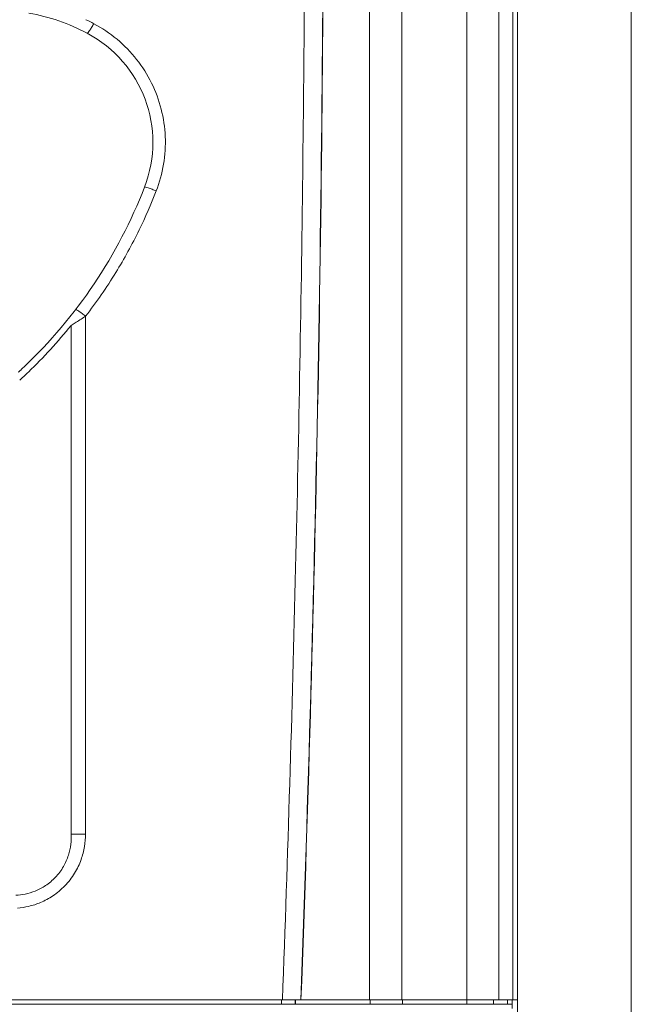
# Model space of a CAD drawing. Header units: millimetres. Extents: x -473 to 23648, y -382 to 1866.
# Tile 192 of 256: x 6334 to 6391, y 235 to 326. Entities that reach past the tile are written whole.
import ezdxf

# ---------------------------------------------------------------- set-up
doc = ezdxf.new("R2010")
doc.units = ezdxf.units.MM
doc.header["$LTSCALE"] = 80
doc.layers.get('0').update_dxf_attribs({"linetype": 'CONTINUOUS'})
doc.layers.add('09_ALL_ROUNDS', color=7, linetype='CONTINUOUS')
doc.layers.add('20_ALL_FEATURES', color=7, linetype='CONTINUOUS')

msp = doc.modelspace()

# ---------------------------------------------------------------- linework, layer by layer
at = {"color": 0, "linetype": 'Continuous', "lineweight": 0}
msp.add_line((6338.959, 297.867), (6338.849, 297.799), dxfattribs=at)
for centre, radius, start, end in [((6331.609, 308.477), 18.7, 62.14012, 79.80817), ((6331.636, 308.191), 20.006, 62.22635, 64.60998), ((6334.974, 314.842), 11.5, 338.81263, 62.14012), ((6302.806, 327.311), 46, 313.43914, 338.81317), ((6302.304, 327.282), 46.956, 313.92588, 321.10512), ((6317.813, 311.452), 24.166, 311.80281, 312.55348), ((6317.5, 311.793), 24.629, 312.55395, 313.44063), ((6302.299, 327.286), 46.962, 313.43277, 313.92625), ((6318.038, 310.658), 24.066, 311.74119, 313.43822), ((6340.051, 584.863), 334.424, 269.79432, 270.02537)]:
    msp.add_arc(centre, radius, start, end, dxfattribs=at)
for points, knots in [([(6340.958, 325.892), (6340.897, 325.773), (6340.778, 325.558), (6340.596, 325.262), (6340.477, 325.112), (6340.377, 324.994), (6340.348, 325.009)], [0, 0, 0, 0, 0.402473, 0.750356, 0.988149, 1.084972, 1.084972, 1.084972, 1.084972]), ([(6340.958, 325.892), (6341.73, 325.485), (6343.193, 324.507), (6345.028, 322.623), (6346.428, 320.406), (6347.335, 317.96), (6347.717, 315.386), (6347.561, 312.794), (6347.103, 311.122), (6346.792, 310.322)], [0, 0, 0, 0, 2.616979, 5.235395, 7.835341, 10.424578, 13.005116, 15.585838, 18.161875, 18.161875, 18.161875, 18.161875]), ([(6346.792, 310.322), (6346.313, 309.09), (6345.175, 306.494), (6343.012, 302.568), (6341.216, 299.966), (6340.21, 298.662)], [0, 0, 0, 0, 3.966739, 8.489511, 13.430168, 13.430168, 13.430168, 13.430168]), ([(6346.792, 310.322), (6346.66, 310.375), (6346.415, 310.464), (6346.061, 310.607), (6345.872, 310.63), (6345.708, 310.715), (6345.697, 310.686)], [0, 0, 0, 0, 0.426921, 0.803878, 1.062321, 1.156867, 1.156867, 1.156867, 1.156867]), ([(6340.21, 298.662), (6340.101, 298.748), (6339.897, 298.899), (6339.602, 299.117), (6339.431, 299.199), (6339.293, 299.299), (6339.274, 299.274)], [0, 0, 0, 0, 0.41644, 0.780502, 1.029382, 1.123629, 1.123629, 1.123629, 1.123629]), ([(6340.21, 298.662), (6340.068, 298.57), (6339.773, 298.38), (6339.356, 298.114), (6339.08, 297.942), (6338.959, 297.867)], [0, 0, 0, 0, 0.505961, 1.053381, 1.482609, 1.482609, 1.482609, 1.482609]), ([(6340.21, 298.662), (6340.209, 295.965), (6340.208, 290.326), (6340.205, 281.482), (6340.203, 271.86), (6340.2, 261.425), (6340.2, 254.195), (6340.199, 250.439)], [0, 0, 0, 0, 8.090555, 16.918673, 26.529893, 36.956915, 48.222502, 48.222502, 48.222502, 48.222502]), ([(6338.849, 297.799), (6338.849, 294.44), (6338.85, 287.344), (6338.851, 276.112), (6338.851, 263.685), (6338.851, 254.995), (6338.851, 250.442)], [0, 0, 0, 0, 10.076968, 21.286699, 33.697256, 47.356996, 47.356996, 47.356996, 47.356996]), ([(6338.851, 250.442), (6338.872, 250.129), (6338.848, 249.464), (6338.632, 248.435), (6338.163, 247.377), (6337.437, 246.405), (6336.528, 245.639), (6335.56, 245.125), (6334.617, 244.841), (6333.999, 244.761), (6333.706, 244.749)], [0, 0, 0, 0, 0.94089, 1.983216, 3.136018, 4.384337, 5.589007, 6.673486, 7.649323, 8.530638, 8.530638, 8.530638, 8.530638]), ([(6340.199, 250.439), (6340.2, 250.057), (6340.13, 249.251), (6339.813, 248.015), (6339.208, 246.755), (6338.314, 245.6), (6337.219, 244.684), (6336.063, 244.061), (6334.938, 243.697), (6334.202, 243.58), (6333.85, 243.552)], [0, 0, 0, 0, 1.148532, 2.412583, 3.808493, 5.31212, 6.757933, 8.06064, 9.228158, 10.287897, 10.287897, 10.287897, 10.287897])]:
    msp.add_open_spline(points, degree=3, knots=knots, dxfattribs=at)
at = {"layer": '09_ALL_ROUNDS', "linetype": 'Continuous', "lineweight": 0}
msp.add_line((6391.064, 45.089), (6391.064, 411.089), dxfattribs=at)
at = {"layer": '20_ALL_FEATURES', "linetype": 'Continuous', "lineweight": 0}
for p, q in [((6375.735, 234.603), (6375.735, 374.103)), ((6378.722, 235.003), (6378.722, 374.104)), ((6380.017, 374.103), (6380.017, 235.003)), ((6380.454, 374.103), (6380.454, 235.003)), ((6380.464, 112.571), (6380.464, 374.603)), ((6366.664, 357.603), (6366.664, 235.003)), ((6369.664, 357.603), (6369.664, 235.003)), ((6358.463, 234.603), (6358.463, 235.003)), ((6359.742, 234.603), (6359.742, 235.003)), ((6359.771, 234.603), (6359.771, 235.003)), ((6366.73, 234.603), (6366.73, 235.003)), ((6369.73, 234.603), (6369.73, 235.003)), ((6378.224, 234.603), (6378.224, 235.003)), ((6379.518, 234.603), (6379.518, 235.003)), ((6379.964, 234.193), (6379.964, 235.003))]:
    msp.add_line(p, q, dxfattribs=at)
at = {"layer": '20_ALL_FEATURES', "color": 7, "linetype": 'Continuous', "lineweight": 0}
for p, q in [((6210.475, 235.003), (6380.454, 235.003)), ((6210.975, 234.603), (6379.954, 234.603))]:
    msp.add_line(p, q, dxfattribs=at)
at = {"layer": '20_ALL_FEATURES', "linetype": 'Continuous', "lineweight": 0}
for radius, start, end in [(3049.409, 357.865059, 0.000003), (3049.43, 357.865074, 0)]:
    msp.add_arc((3312.964, 348.603), radius, start, end, dxfattribs=at)
msp.add_open_spline([(6358.549, 235.003), (6359.047, 248.413), (6359.843, 274.446), (6360.517, 312.316), (6360.658, 336.772), (6360.658, 348.603)], degree=3, knots=[0, 0, 0, 0, 40.257663, 78.131635, 113.625372, 113.625372, 113.625372, 113.625372], dxfattribs=at)

doc.saveas('drawing.dxf')
